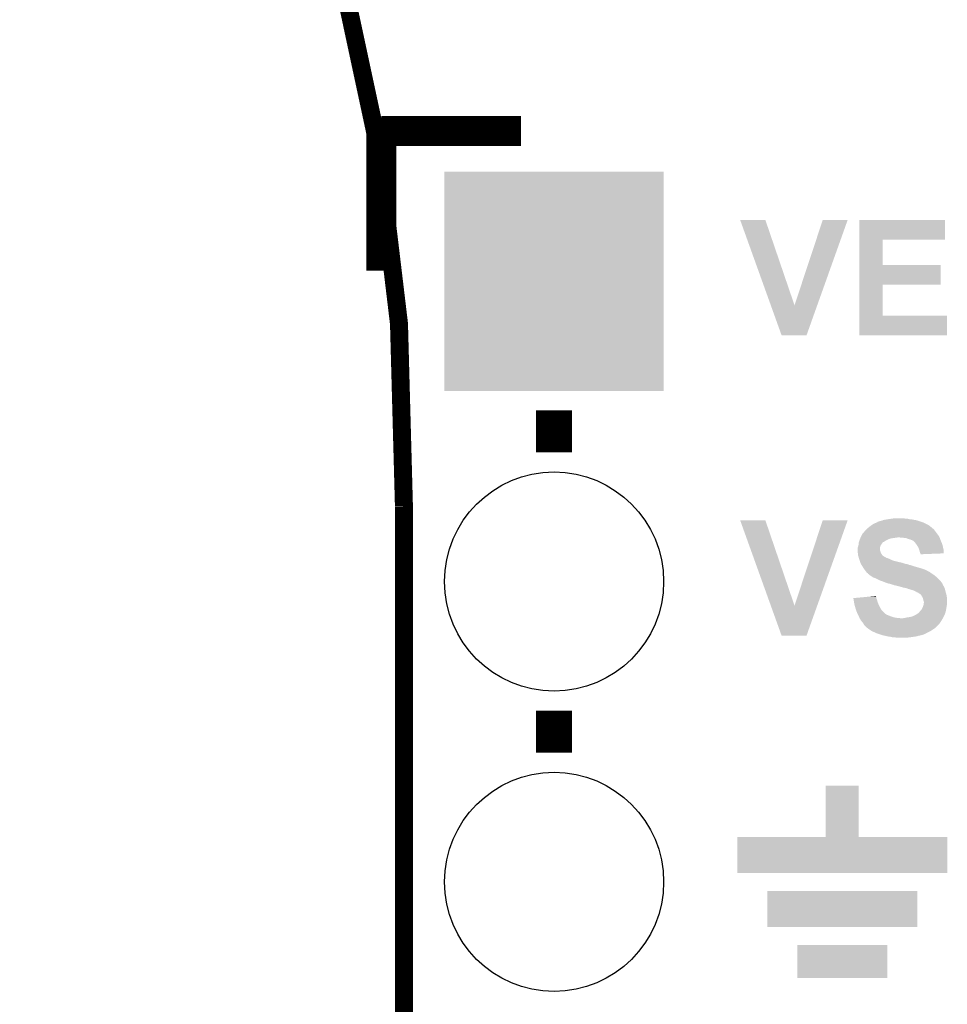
# Model space of a CAD drawing. Extents: x -4.5 to 27.4, y -3.9 to 53.4.
# Tile 28 of 47: x -4.5 to 3.3, y 24.4 to 32.7. Entities that reach past the tile are written whole.
import ezdxf

# ---------------------------------------------------------------- set-up
doc = ezdxf.new("R2010")
doc.units = 0
doc.layers.get('0').update_dxf_attribs({"linetype": 'CONTINUOUS'})
for name, color, linetype in [('CAN_LIN_SBC_CLICK_V101_GKO', 5, 'CONTINUOUS'), ('CAN_LIN_SBC_CLICK_V101_GTO', 14, 'CONTINUOUS'), ('CAN_LIN_SBC_CLICK_V101_GTS', 12, 'CONTINUOUS')]:
    doc.layers.add(name, color=color, linetype=linetype)

# ---------------------------------------------------------------- blocks, each defined once
blk = doc.blocks.new('ROUND_20')
blk.add_circle((0, 0), 0.9271)
blk = doc.blocks.new('SQUARE_23')
blk.add_solid([(0.9271, 0.9271), (0.9271, -0.9271), (-0.9271, 0.9271), (-0.9271, -0.9271)])

msp = doc.modelspace()

# ---------------------------------------------------------------- linework, layer by layer
at = {"layer": 'CAN_LIN_SBC_CLICK_V101_GKO', "const_width": 0.1524}
msp.add_lwpolyline([(-1.27, 28.575, 0.1622777), (-4.445, 38.735)], format="xyb", dxfattribs=at)
msp.add_lwpolyline([(-1.27, -3.81), (-1.27, 28.575)], dxfattribs=at)
at = {"layer": 'CAN_LIN_SBC_CLICK_V101_GTO'}
for points, const_width in [([(-1.4605, 31.75), (-0.2794, 31.75)], 0.254), ([(-1.4605, 30.5689), (-1.4605, 31.75)], 0.254), ([(0, 29.0322), (0, 29.3878)], 0.3048), ([(0, 26.4922), (0, 26.8478)], 0.3048)]:
    msp.add_lwpolyline(points, dxfattribs=dict(at, const_width=const_width))
for points in [[(1.574834, 30.998144), (1.574828, 30.998158), (1.788164, 30.998144), (1.574828, 30.998158)], [(1.834026, 30.276862), (1.574834, 30.998144), (2.03456, 30.276862), (1.788164, 30.998144)], [(2.03456, 30.276862), (2.273306, 30.998132), (2.22677, 30.276862), (2.48411, 30.998132)], [(2.273306, 30.998132), (2.273316, 30.99816), (2.48411, 30.998132), (2.273316, 30.99816)], [(2.583198, 30.83306), (2.5832, 30.998138), (3.307058, 30.83306), (3.30708, 30.998138)], [(2.5832, 30.998138), (2.583202, 30.99816), (3.30708, 30.998138), (2.583202, 30.99816)], [(2.583192, 30.61716), (2.583198, 30.833038), (2.781322, 30.61716), (2.7813, 30.833038)], [(2.583198, 30.833038), (2.583198, 30.83306), (2.7813, 30.833038), (3.307058, 30.83306)], [(2.583188, 30.45206), (2.583192, 30.617138), (3.271498, 30.45206), (3.27152, 30.617138)], [(2.583192, 30.617138), (2.583192, 30.61716), (3.27152, 30.617138), (2.781322, 30.61716)], [(2.583182, 30.1879), (2.583188, 30.452038), (2.781322, 30.1879), (2.7813, 30.452038)], [(2.583188, 30.452038), (2.583188, 30.45206), (2.7813, 30.452038), (3.271498, 30.45206)], [(1.925316, 30.022816), (1.834026, 30.276862), (2.136128, 30.022816), (2.22677, 30.276862)], [(2.58318, 30.022822), (2.583182, 30.187878), (3.324838, 30.022822), (3.32486, 30.187878)], [(2.583182, 30.187878), (2.583182, 30.1879), (3.32486, 30.187878), (2.781322, 30.1879)], [(2.136124, 30.0228), (1.925316, 30.022816), (2.136124, 30.0228), (2.136128, 30.022816)], [(3.324838, 30.0228), (2.58318, 30.022822), (3.324838, 30.0228), (3.324838, 30.022822)], [(1.574834, 28.458144), (1.574828, 28.458158), (1.788164, 28.458144), (1.574828, 28.458158)], [(1.834026, 27.736862), (1.574834, 28.458144), (2.03456, 27.736862), (1.788164, 28.458144)], [(2.03456, 27.736862), (2.273306, 28.458132), (2.22677, 27.736862), (2.48411, 28.458132)], [(2.273306, 28.458132), (2.273316, 28.45816), (2.48411, 28.458132), (2.273316, 28.45816)], [(2.656842, 28.39466), (2.676434, 28.4099), (3.197866, 28.39466), (3.180082, 28.4099)], [(2.676434, 28.4099), (2.6797, 28.41244), (3.180082, 28.4099), (3.176018, 28.41244)], [(2.6797, 28.41244), (2.69494, 28.4226), (3.176018, 28.41244), (3.159758, 28.4226)], [(2.69494, 28.4226), (2.70256, 28.42768), (3.159758, 28.4226), (3.1496, 28.42768)], [(2.70256, 28.42768), (2.713736, 28.43276), (3.1496, 28.42768), (3.13944, 28.43276)], [(2.713736, 28.43276), (2.730504, 28.44038), (3.13944, 28.43276), (3.122294, 28.44038)], [(2.730504, 28.44038), (2.733046, 28.440386), (3.122294, 28.44038), (3.12228, 28.440386)], [(2.733046, 28.440386), (2.73558, 28.44292), (3.12228, 28.440386), (3.116578, 28.44292)], [(2.73558, 28.44292), (2.738124, 28.44546), (3.116578, 28.44292), (3.108958, 28.44546)], [(2.738124, 28.44546), (2.760982, 28.45308), (3.108958, 28.44546), (3.086098, 28.45308)], [(2.760982, 28.45308), (2.773682, 28.455622), (3.086098, 28.45308), (3.078472, 28.455622)], [(2.773682, 28.455622), (2.780024, 28.458158), (3.078472, 28.455622), (3.070862, 28.458158)], [(2.780024, 28.458158), (2.786382, 28.4607), (3.070862, 28.458158), (3.056462, 28.4607)], [(2.786382, 28.4607), (2.81432, 28.46578), (3.056462, 28.4607), (3.02768, 28.46578)], [(2.81432, 28.46578), (2.83083, 28.46832), (3.02768, 28.46578), (3.004822, 28.46832)], [(2.83083, 28.46832), (2.84734, 28.47086), (3.004822, 28.46832), (2.995934, 28.47086)], [(2.84734, 28.47086), (2.86512, 28.4734), (2.995934, 28.47086), (2.987044, 28.4734)], [(2.86512, 28.4734), (2.882902, 28.47594), (2.969262, 28.4734), (2.954018, 28.47594)], [(2.592832, 28.31084), (2.593848, 28.31338), (2.89052, 28.31084), (2.905758, 28.31338)], [(2.593848, 28.31338), (2.59588, 28.31846), (3.26136, 28.31338), (3.25882, 28.31846)], [(2.59588, 28.31846), (2.598418, 28.323538), (3.25882, 28.31846), (3.25628, 28.323538)], [(2.598418, 28.323538), (2.60604, 28.33878), (3.25628, 28.323538), (3.24612, 28.33878)], [(2.60604, 28.33878), (2.608582, 28.34386), (3.24612, 28.33878), (3.242056, 28.34386)], [(2.608582, 28.34386), (2.616198, 28.35148), (3.242056, 28.34386), (3.23596, 28.35148)], [(2.616198, 28.35148), (2.61874, 28.354022), (3.23596, 28.35148), (3.234054, 28.354022)], [(2.61874, 28.354022), (2.626362, 28.36418), (3.234054, 28.354022), (3.226436, 28.36418)], [(2.626362, 28.36418), (2.64414, 28.381958), (3.226436, 28.36418), (3.2131, 28.381958)], [(2.64414, 28.381958), (2.64922, 28.387038), (3.2131, 28.381958), (3.20802, 28.387038)], [(2.64922, 28.387038), (2.65176, 28.389578), (3.20802, 28.387038), (3.202946, 28.389578)], [(2.65176, 28.389578), (2.656828, 28.394646), (3.202946, 28.389578), (3.200406, 28.394646)], [(2.656828, 28.394646), (2.656842, 28.39466), (3.200406, 28.394646), (3.197866, 28.39466)], [(2.95148, 28.31084), (2.921002, 28.31338), (3.26263, 28.31084), (3.26136, 28.31338)], [(2.57048, 28.22956), (2.574106, 28.242258), (2.75844, 28.22956), (2.760978, 28.242258)], [(2.574106, 28.242258), (2.57556, 28.247342), (2.760978, 28.242258), (2.76479, 28.247342)], [(2.57556, 28.247342), (2.576124, 28.25242), (2.76479, 28.247342), (2.7686, 28.25242)], [(2.576124, 28.25242), (2.577818, 28.26766), (2.7686, 28.25242), (2.77876, 28.26766)], [(2.577818, 28.26766), (2.578102, 28.270202), (2.77876, 28.26766), (2.781302, 28.270202)], [(2.578102, 28.270202), (2.579792, 28.275274), (2.781302, 28.270202), (2.786374, 28.275274)], [(2.579792, 28.275274), (2.579794, 28.27528), (2.786374, 28.275274), (2.788916, 28.27528)], [(2.579794, 28.27528), (2.584026, 28.28798), (2.788916, 28.27528), (2.809242, 28.28798)], [(2.584026, 28.28798), (2.58572, 28.29306), (2.809242, 28.28798), (2.8194, 28.29306)], [(2.58572, 28.29306), (2.587752, 28.29814), (2.8194, 28.29306), (2.82956, 28.29814)], [(2.587752, 28.29814), (2.590798, 28.305758), (2.82956, 28.29814), (2.852418, 28.305758)], [(2.590798, 28.305758), (2.591816, 28.3083), (2.852418, 28.305758), (2.87274, 28.3083)], [(2.591816, 28.3083), (2.592832, 28.31084), (2.87274, 28.3083), (2.89052, 28.31084)], [(2.976878, 28.3083), (2.95148, 28.31084), (3.2639, 28.3083), (3.26263, 28.31084)], [(2.9972, 28.30068), (2.976878, 28.3083), (3.266758, 28.30068), (3.2639, 28.3083)], [(3.01498, 28.295602), (2.9972, 28.30068), (3.268662, 28.295602), (3.266758, 28.30068)], [(3.02768, 28.29052), (3.01498, 28.295602), (3.270568, 28.29052), (3.268662, 28.295602)], [(3.03276, 28.28798), (3.02768, 28.29052), (3.27152, 28.28798), (3.270568, 28.29052)], [(3.037836, 28.285442), (3.03276, 28.28798), (3.272608, 28.285442), (3.27152, 28.28798)], [(3.042914, 28.280366), (3.037836, 28.285442), (3.274784, 28.280366), (3.272608, 28.285442)], [(3.045452, 28.28036), (3.042914, 28.280366), (3.274786, 28.28036), (3.274784, 28.280366)], [(3.053924, 28.2702), (3.045452, 28.28036), (3.27914, 28.2702), (3.274786, 28.28036)], [(3.05816, 28.26512), (3.053924, 28.2702), (3.281046, 28.26512), (3.27914, 28.2702)], [(3.069048, 28.249878), (3.05816, 28.26512), (3.28676, 28.249878), (3.281046, 28.26512)], [(3.07086, 28.24734), (3.069048, 28.249878), (3.287324, 28.24734), (3.28676, 28.249878)], [(3.081018, 28.232102), (3.07086, 28.24734), (3.290712, 28.232102), (3.287324, 28.24734)], [(3.08864, 28.21178), (3.081018, 28.232102), (3.295228, 28.21178), (3.290712, 28.232102)], [(2.56794, 28.216862), (2.570478, 28.229558), (2.758442, 28.216862), (2.75844, 28.229558)], [(2.56794, 28.204162), (2.56794, 28.216862), (2.758442, 28.204162), (2.758442, 28.216862)], [(2.567942, 28.204158), (2.56794, 28.204162), (2.758442, 28.204158), (2.758442, 28.204162)], [(2.568788, 28.19654), (2.567942, 28.204158), (2.760978, 28.19654), (2.758442, 28.204158)], [(2.569916, 28.186378), (2.568788, 28.19654), (2.76352, 28.186378), (2.760978, 28.19654)], [(2.57048, 28.1813), (2.569916, 28.186378), (2.766062, 28.1813), (2.76352, 28.186378)], [(2.570478, 28.229558), (2.57048, 28.22956), (2.75844, 28.229558), (2.75844, 28.22956)], [(2.571116, 28.17622), (2.57048, 28.1813), (2.768602, 28.17622), (2.766062, 28.1813)], [(2.572386, 28.16606), (2.571116, 28.17622), (2.776222, 28.16606), (2.768602, 28.17622)], [(2.57302, 28.160982), (2.572386, 28.16606), (2.7813, 28.160982), (2.776222, 28.16606)], [(2.574474, 28.1559), (2.57302, 28.160982), (2.78638, 28.1559), (2.7813, 28.160982)], [(2.575924, 28.15082), (2.574474, 28.1559), (2.794002, 28.15082), (2.78638, 28.1559)], [(2.57665, 28.14828), (2.575924, 28.15082), (2.799082, 28.14828), (2.794002, 28.15082)], [(2.577378, 28.145736), (2.57665, 28.14828), (2.806702, 28.145736), (2.799082, 28.14828)], [(3.09118, 28.204158), (3.08864, 28.21178), (3.29692, 28.204158), (3.295228, 28.21178)], [(3.093718, 28.19654), (3.09118, 28.204158), (3.296912, 28.19654), (3.29692, 28.204158)], [(3.096258, 28.183842), (3.093718, 28.19654), (3.296902, 28.183842), (3.296912, 28.19654)], [(3.099648, 28.17876), (3.096258, 28.183842), (3.296898, 28.17876), (3.296902, 28.183842)], [(3.101336, 28.176226), (3.099648, 28.17876), (3.231676, 28.176226), (3.296898, 28.17876)], [(3.10134, 28.171162), (3.101336, 28.176226), (3.10134, 28.171162), (3.231676, 28.176226)], [(2.578828, 28.140658), (2.577378, 28.145736), (2.811786, 28.140658), (2.806702, 28.145736)], [(2.579554, 28.138118), (2.578828, 28.140658), (2.821942, 28.138118), (2.811786, 28.140658)], [(2.582458, 28.12796), (2.579554, 28.138118), (2.84734, 28.12796), (2.821942, 28.138118)], [(2.583182, 28.12542), (2.582458, 28.12796), (2.852422, 28.12542), (2.84734, 28.12796)], [(2.584996, 28.12034), (2.583182, 28.12542), (2.862582, 28.12034), (2.852422, 28.12542)], [(2.58681, 28.115262), (2.584996, 28.12034), (2.87782, 28.115262), (2.862582, 28.12034)], [(2.590438, 28.1051), (2.58681, 28.115262), (2.91846, 28.1051), (2.87782, 28.115262)], [(2.592252, 28.10002), (2.590438, 28.1051), (2.941318, 28.10002), (2.91846, 28.1051)], [(2.594974, 28.0924), (2.592252, 28.10002), (2.96672, 28.0924), (2.941318, 28.10002)], [(2.59588, 28.08986), (2.594974, 28.0924), (2.974344, 28.08986), (2.96672, 28.0924)], [(2.597498, 28.087318), (2.59588, 28.08986), (2.989582, 28.087318), (2.979422, 28.08986)], [(2.60073, 28.08224), (2.597498, 28.087318), (3.002282, 28.08224), (2.989582, 28.087318)], [(2.602348, 28.079698), (2.60073, 28.08224), (3.01498, 28.079698), (3.002282, 28.08224)], [(2.608812, 28.06954), (2.602348, 28.079698), (3.04546, 28.06954), (3.01498, 28.079698)], [(2.61366, 28.06192), (2.608812, 28.06954), (3.072134, 28.06192), (3.04546, 28.06954)], [(2.621278, 28.049222), (2.61366, 28.06192), (3.11658, 28.049222), (3.072134, 28.06192)], [(2.630806, 28.03652), (2.621278, 28.049222), (3.149602, 28.03652), (3.11658, 28.049222)], [(2.636522, 28.0289), (2.630806, 28.03652), (3.1623, 28.0289), (3.149602, 28.03652)], [(2.642238, 28.02128), (2.636522, 28.0289), (3.177544, 28.02128), (3.1623, 28.0289)], [(2.642254, 28.021258), (2.642238, 28.02128), (3.18008, 28.021258), (3.177544, 28.02128)], [(2.64414, 28.018742), (2.642254, 28.021258), (3.180088, 28.018742), (3.18008, 28.021258)], [(2.644146, 28.018736), (2.64414, 28.018742), (3.180088, 28.018736), (3.180088, 28.018742)], [(2.64922, 28.013662), (2.644146, 28.018736), (3.187696, 28.013662), (3.180088, 28.018736)], [(2.649224, 28.01366), (2.64922, 28.013662), (3.187698, 28.01366), (3.187696, 28.013662)], [(2.654294, 28.011122), (2.649224, 28.01366), (3.19193, 28.011122), (3.187698, 28.01366)], [(2.656838, 28.006044), (2.654294, 28.011122), (3.200398, 28.006044), (3.19193, 28.011122)], [(2.656842, 28.006042), (2.656838, 28.006044), (3.2004, 28.006042), (3.200398, 28.006044)], [(2.66954, 27.99588), (2.656842, 28.006042), (3.214626, 27.99588), (3.2004, 28.006042)], [(2.673352, 27.99334), (2.66954, 27.99588), (3.21818, 27.99334), (3.214626, 27.99588)], [(2.692398, 27.980642), (2.673352, 27.99334), (3.233418, 27.980642), (3.21818, 27.99334)], [(2.700018, 27.975562), (2.692398, 27.980642), (3.238498, 27.975562), (3.233418, 27.980642)], [(2.72034, 27.96794), (2.700018, 27.975562), (3.24612, 27.96794), (3.238498, 27.975562)], [(2.7559, 27.95016), (2.72034, 27.96794), (3.2639, 27.95016), (3.24612, 27.96794)], [(2.777242, 27.942538), (2.7559, 27.95016), (3.27152, 27.942538), (3.2639, 27.95016)], [(2.79146, 27.93746), (2.777242, 27.942538), (3.27533, 27.93746), (3.27152, 27.942538)], [(2.809242, 27.92984), (2.79146, 27.93746), (3.281044, 27.92984), (3.27533, 27.93746)], [(2.824478, 27.924762), (2.809242, 27.92984), (3.284852, 27.924762), (3.281044, 27.92984)], [(2.839718, 27.92222), (2.824478, 27.924762), (3.286758, 27.92222), (3.284852, 27.924762)], [(2.83973, 27.922216), (2.839718, 27.92222), (3.28676, 27.922216), (3.286758, 27.92222)], [(2.852418, 27.917142), (2.83973, 27.922216), (3.286764, 27.917142), (3.28676, 27.922216)], [(2.85245, 27.917134), (2.852418, 27.917142), (3.286764, 27.917134), (3.286764, 27.917142)], [(2.872738, 27.912062), (2.85245, 27.917134), (3.290148, 27.912062), (3.286764, 27.917134)], [(2.877816, 27.909522), (2.872738, 27.912062), (3.29184, 27.909522), (3.290148, 27.912062)], [(2.877818, 27.90952), (2.877816, 27.909522), (3.291842, 27.90952), (3.29184, 27.909522)], [(2.90068, 27.90444), (2.877818, 27.90952), (3.29489, 27.90444), (3.291842, 27.90952)], [(2.921, 27.89936), (2.90068, 27.90444), (3.297936, 27.89936), (3.29489, 27.90444)], [(2.929898, 27.896818), (2.921, 27.89936), (3.29946, 27.896818), (3.297936, 27.89936)], [(2.95656, 27.8892), (2.929898, 27.896818), (3.302726, 27.8892), (3.29946, 27.896818)], [(2.66854, 27.812996), (2.722886, 27.818064), (2.72542, 27.812996), (2.722886, 27.818064)], [(2.981958, 27.88412), (2.95656, 27.8892), (3.304902, 27.88412), (3.302726, 27.8892)], [(2.994658, 27.879042), (2.981958, 27.88412), (3.30708, 27.879042), (3.304902, 27.88412)], [(2.994674, 27.879038), (2.994658, 27.879042), (3.30708, 27.879038), (3.30708, 27.879042)], [(3.00482, 27.876498), (2.994674, 27.879038), (3.307646, 27.876498), (3.30708, 27.879038)], [(3.020062, 27.87142), (3.00482, 27.876498), (3.308774, 27.87142), (3.307646, 27.876498)], [(3.030218, 27.868882), (3.020062, 27.87142), (3.309338, 27.868882), (3.308774, 27.87142)], [(3.035296, 27.866342), (3.030218, 27.868882), (3.309902, 27.866342), (3.309338, 27.868882)], [(3.037836, 27.86634), (3.035296, 27.866342), (3.309904, 27.86634), (3.309902, 27.866342)], [(3.055618, 27.85872), (3.037836, 27.86634), (3.311596, 27.85872), (3.309904, 27.86634)], [(3.059848, 27.856182), (3.055618, 27.85872), (3.31216, 27.856182), (3.311596, 27.85872)], [(3.068318, 27.8511), (3.059848, 27.856182), (3.313686, 27.8511), (3.31216, 27.856182)], [(3.08102, 27.84602), (3.068318, 27.8511), (3.31521, 27.84602), (3.313686, 27.8511)], [(3.09118, 27.8384), (3.08102, 27.84602), (3.317496, 27.8384), (3.31521, 27.84602)], [(3.0988, 27.83332), (3.09118, 27.8384), (3.31902, 27.83332), (3.317496, 27.8384)], [(3.10134, 27.83078), (3.0988, 27.83332), (3.31978, 27.83078), (3.31902, 27.83332)], [(3.106414, 27.825706), (3.10134, 27.83078), (3.320626, 27.825706), (3.31978, 27.83078)], [(3.10642, 27.823164), (3.106414, 27.825706), (3.32105, 27.823164), (3.320626, 27.825706)], [(3.11404, 27.813), (3.10642, 27.823164), (3.322744, 27.813), (3.32105, 27.823164)], [(1.925316, 27.482816), (1.834026, 27.736862), (2.136128, 27.482816), (2.22677, 27.736862)], [(2.532402, 27.8003), (2.559594, 27.802836), (2.72651, 27.8003), (2.725422, 27.802836)], [(2.534932, 27.785058), (2.532402, 27.8003), (2.73304, 27.785058), (2.72651, 27.8003)], [(2.53746, 27.76982), (2.534932, 27.785058), (2.73685, 27.76982), (2.73304, 27.785058)], [(2.538384, 27.764738), (2.53746, 27.76982), (2.73812, 27.764738), (2.73685, 27.76982)], [(2.54254, 27.74188), (2.538384, 27.764738), (2.74828, 27.74188), (2.73812, 27.764738)], [(2.55016, 27.716482), (2.54254, 27.74188), (2.76098, 27.716482), (2.74828, 27.74188)], [(2.559594, 27.802836), (2.66854, 27.812996), (2.725422, 27.802836), (2.72542, 27.812996)], [(3.119118, 27.805384), (3.11404, 27.813), (3.324014, 27.805384), (3.322744, 27.813)], [(3.120392, 27.800298), (3.119118, 27.805384), (3.32486, 27.800298), (3.324014, 27.805384)], [(3.124202, 27.78506), (3.120392, 27.800298), (3.32486, 27.78506), (3.32486, 27.800298)], [(3.12166, 27.72918), (3.123352, 27.734258), (3.321594, 27.72918), (3.32232, 27.734258)], [(3.123352, 27.734258), (3.126738, 27.744418), (3.32232, 27.734258), (3.32486, 27.744418)], [(3.129278, 27.769822), (3.124202, 27.78506), (3.32486, 27.769822), (3.32486, 27.78506)], [(3.126738, 27.744418), (3.12674, 27.744422), (3.32486, 27.744418), (3.32486, 27.744422)], [(3.12674, 27.744422), (3.12928, 27.764742), (3.32486, 27.744422), (3.32486, 27.764742)], [(3.12928, 27.764742), (3.129278, 27.769822), (3.32486, 27.764742), (3.32486, 27.769822)], [(2.556256, 27.696158), (2.55016, 27.716482), (2.773682, 27.696158), (2.76098, 27.716482)], [(2.557778, 27.69108), (2.556256, 27.696158), (2.77876, 27.69108), (2.773682, 27.696158)], [(2.56794, 27.66822), (2.557778, 27.69108), (2.80162, 27.66822), (2.77876, 27.69108)], [(2.567942, 27.668218), (2.56794, 27.66822), (2.801622, 27.668218), (2.80162, 27.66822)], [(2.57175, 27.6606), (2.567942, 27.668218), (2.814322, 27.6606), (2.801622, 27.668218)], [(2.57556, 27.65298), (2.57175, 27.6606), (2.8321, 27.65298), (2.814322, 27.6606)], [(2.5781, 27.6479), (2.57556, 27.65298), (2.845648, 27.6479), (2.8321, 27.65298)], [(2.57919, 27.64536), (2.5781, 27.6479), (2.85242, 27.64536), (2.845648, 27.6479)], [(3.012442, 27.64028), (3.03784, 27.6479), (3.295648, 27.64028), (3.299458, 27.6479)], [(3.03784, 27.6479), (3.058158, 27.65806), (3.299458, 27.6479), (3.304538, 27.65806)], [(3.058158, 27.65806), (3.066288, 27.66314), (3.304538, 27.65806), (3.30708, 27.66314)], [(3.066288, 27.66314), (3.078484, 27.67076), (3.30708, 27.66314), (3.309158, 27.67076)], [(3.078484, 27.67076), (3.081026, 27.670766), (3.309158, 27.67076), (3.309158, 27.670766)], [(3.081026, 27.670766), (3.08864, 27.67838), (3.309158, 27.670766), (3.311236, 27.67838)], [(3.08864, 27.67838), (3.093722, 27.686002), (3.311236, 27.67838), (3.313314, 27.686002)], [(3.093722, 27.686002), (3.0988, 27.69108), (3.313314, 27.686002), (3.3147, 27.69108)], [(3.0988, 27.69108), (3.10388, 27.69616), (3.3147, 27.69108), (3.315714, 27.69616)], [(3.10388, 27.69616), (3.11404, 27.7114), (3.315714, 27.69616), (3.318762, 27.7114)], [(3.11404, 27.7114), (3.116218, 27.716482), (3.318762, 27.7114), (3.31978, 27.716482)], [(3.116218, 27.716482), (3.12166, 27.72918), (3.31978, 27.716482), (3.321594, 27.72918)], [(2.582456, 27.63774), (2.57919, 27.64536), (2.87528, 27.63774), (2.85242, 27.64536)], [(2.584632, 27.63266), (2.582456, 27.63774), (2.90322, 27.63266), (2.87528, 27.63774)], [(2.58572, 27.63012), (2.584632, 27.63266), (2.936238, 27.63012), (2.90322, 27.63266)], [(2.595878, 27.612342), (2.58572, 27.63012), (3.279562, 27.612342), (3.289932, 27.63012)], [(2.599946, 27.607258), (2.595878, 27.612342), (3.276598, 27.607258), (3.279562, 27.612342)], [(2.601976, 27.60472), (2.599946, 27.607258), (3.27406, 27.60472), (3.276598, 27.607258)], [(2.6162, 27.58694), (2.601976, 27.60472), (3.262206, 27.58694), (3.27406, 27.60472)], [(2.61925, 27.581858), (2.6162, 27.58694), (3.258818, 27.581858), (3.262206, 27.58694)], [(2.623818, 27.574242), (2.61925, 27.581858), (3.251202, 27.574242), (3.258818, 27.581858)], [(2.633978, 27.564082), (2.623818, 27.574242), (3.241042, 27.564082), (3.251202, 27.574242)], [(2.63906, 27.556464), (2.633978, 27.564082), (3.233424, 27.556464), (3.241042, 27.564082)], [(2.95148, 27.63012), (2.96926, 27.63266), (3.289932, 27.63012), (3.291414, 27.63266)], [(2.96926, 27.63266), (2.989582, 27.63774), (3.291414, 27.63266), (3.294378, 27.63774)], [(2.989582, 27.63774), (2.9896, 27.637742), (3.294378, 27.63774), (3.29438, 27.637742)], [(2.9896, 27.637742), (3.012442, 27.64028), (3.29438, 27.637742), (3.295648, 27.64028)], [(2.136124, 27.4828), (1.925316, 27.482816), (2.136124, 27.4828), (2.136128, 27.482816)], [(2.644136, 27.553922), (2.63906, 27.556464), (3.230882, 27.553922), (3.233424, 27.556464)], [(2.64922, 27.548842), (2.644136, 27.553922), (3.225802, 27.548842), (3.230882, 27.553922)], [(2.649224, 27.54884), (2.64922, 27.548842), (3.2258, 27.54884), (3.225802, 27.548842)], [(2.669542, 27.5336), (2.649224, 27.54884), (3.20403, 27.5336), (3.2258, 27.54884)], [(2.673608, 27.53106), (2.669542, 27.5336), (3.200402, 27.53106), (3.20403, 27.5336)], [(2.68986, 27.520902), (2.673608, 27.53106), (3.18347, 27.520902), (3.200402, 27.53106)], [(2.701294, 27.51582), (2.68986, 27.520902), (3.175, 27.51582), (3.18347, 27.520902)], [(2.735582, 27.50058), (2.701294, 27.51582), (3.144522, 27.50058), (3.175, 27.51582)], [(2.735588, 27.500578), (2.735582, 27.50058), (3.14452, 27.500578), (3.144522, 27.50058)], [(2.743202, 27.49804), (2.735588, 27.500578), (3.141974, 27.49804), (3.14452, 27.500578)], [(2.743214, 27.498036), (2.743202, 27.49804), (3.136894, 27.498036), (3.141974, 27.49804)], [(2.75844, 27.49296), (2.743214, 27.498036), (3.12928, 27.49296), (3.136894, 27.498036)], [(2.766902, 27.490422), (2.75844, 27.49296), (3.12166, 27.490422), (3.12928, 27.49296)], [(2.783842, 27.48534), (2.766902, 27.490422), (3.10134, 27.48534), (3.12166, 27.490422)], [(2.795272, 27.4828), (2.783842, 27.48534), (3.08864, 27.4828), (3.10134, 27.48534)], [(2.818132, 27.47772), (2.795272, 27.4828), (3.07086, 27.47772), (3.08864, 27.4828)], [(2.829562, 27.47518), (2.818132, 27.47772), (3.05562, 27.47518), (3.07086, 27.47772)], [(2.849878, 27.47264), (2.829562, 27.47518), (3.03784, 27.47264), (3.05562, 27.47518)], [(2.860038, 27.4701), (2.849878, 27.47264), (3.02006, 27.4701), (3.03784, 27.47264)], [(2.870198, 27.46756), (2.860038, 27.4701), (2.999738, 27.46756), (3.02006, 27.4701)], [(2.903218, 27.46502), (2.887978, 27.46756), (2.979418, 27.46502), (2.999738, 27.46756)], [(2.2987, 25.781022), (2.29872, 26.212778), (2.578122, 25.781022), (2.5781, 26.212778)], [(2.29872, 26.212778), (2.298722, 26.2128), (2.5781, 26.212778), (2.298722, 26.2128)], [(1.5494, 25.476222), (1.54942, 25.780978), (3.327378, 25.476222), (3.3274, 25.780978)], [(1.54942, 25.780978), (1.549422, 25.781), (3.3274, 25.780978), (2.578122, 25.781)], [(1.549422, 25.781), (2.2987, 25.781022), (2.578122, 25.781), (2.578122, 25.781022)], [(3.327378, 25.4762), (1.5494, 25.476222), (3.327378, 25.4762), (3.327378, 25.476222)], [(1.8034, 25.019022), (1.80342, 25.323778), (3.073378, 25.019022), (3.0734, 25.323778)], [(1.80342, 25.323778), (1.803422, 25.3238), (3.0734, 25.323778), (1.803422, 25.3238)], [(3.073378, 25.019), (1.8034, 25.019022), (3.073378, 25.019), (3.073378, 25.019022)], [(2.0574, 24.587222), (2.05742, 24.866578), (2.819378, 24.587222), (2.8194, 24.866578)], [(2.05742, 24.866578), (2.057422, 24.8666), (2.8194, 24.866578), (2.057422, 24.8666)], [(2.819378, 24.5872), (2.0574, 24.587222), (2.819378, 24.5872), (2.819378, 24.587222)]]:
    msp.add_solid(points, dxfattribs=at)

# ---------------------------------------------------------------- block references
at = {"layer": 'CAN_LIN_SBC_CLICK_V101_GTS'}
for name, p in [('SQUARE_23', (0, 30.48)), ('ROUND_20', (0, 27.94)), ('ROUND_20', (0, 25.4))]:
    msp.add_blockref(name, p, dxfattribs=at)

doc.saveas('drawing.dxf')
